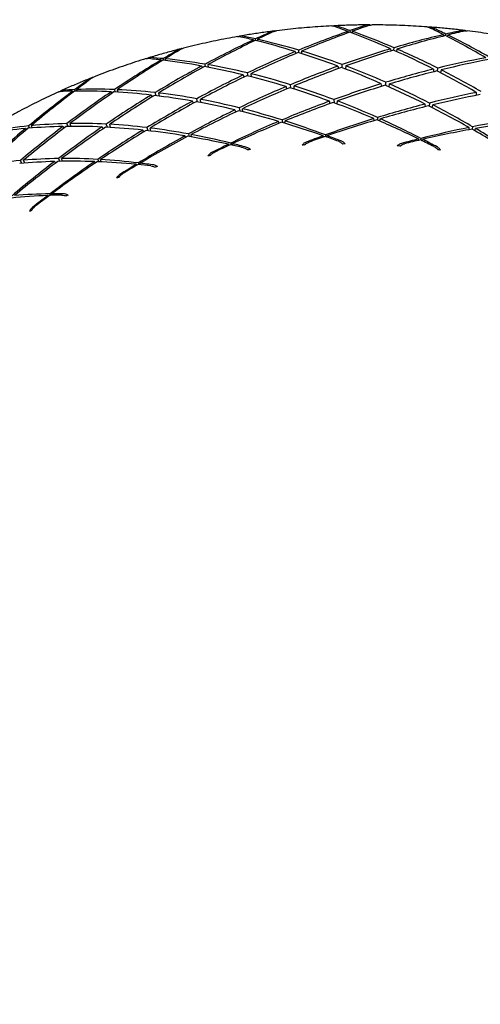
# Model space of a CAD drawing. Header units: inches. Extents: x 24 to 1128, y -94 to 748.
# Tile 43 of 256: x 318.307 to 319.093, y 191.462 to 193.141. Entities that reach past the tile are written whole.
import ezdxf

# ---------------------------------------------------------------- set-up
doc = ezdxf.new("R2010")
doc.units = ezdxf.units.IN
doc.header["$LTSCALE"] = 32
doc.header["$MEASUREMENT"] = 0
doc.layers.add('Visible (ANSI)', color=7, linetype='Continuous', lineweight=30)

msp = doc.modelspace()

# ---------------------------------------------------------------- linework, layer by layer
at = {"layer": 'Visible (ANSI)'}
for p, q in [((318.86765, 193.12095), (318.86808, 193.11871)), ((318.87158, 193.11947), (318.87149, 193.12229)), ((318.87475, 193.12113), (318.87446, 193.11838)), ((319.03054, 193.11551), (319.03068, 193.11308)), ((319.03412, 193.11368), (319.03438, 193.11641)), ((319.03763, 193.11482), (319.037, 193.1122)), ((318.70612, 193.10649), (318.70678, 193.10448)), ((318.71034, 193.10544), (318.70991, 193.10825)), ((318.7131, 193.10753), (318.71318, 193.10473)), ((318.77759, 193.0866), (318.77848, 193.08332)), ((318.78395, 193.08462), (318.78352, 193.08905)), ((318.78851, 193.08755), (318.78837, 193.08322)), ((318.94013, 193.09137), (318.94061, 193.08774)), ((318.94598, 193.08877), (318.9461, 193.09314)), ((318.95114, 193.09097), (318.95043, 193.08677)), ((318.54872, 193.07236), (318.54954, 193.07063)), ((318.55315, 193.07183), (318.55238, 193.07455)), ((318.55546, 193.07426), (318.5559, 193.0715)), ((318.62461, 193.06077), (318.62362, 193.06513)), ((318.62848, 193.0643), (318.62891, 193.05996)), ((318.85789, 193.05895), (318.85767, 193.06434)), ((318.61783, 193.06202), (318.61903, 193.05914)), ((318.69701, 193.04492), (318.69608, 193.05031)), ((318.70205, 193.04886), (318.70226, 193.0436)), ((318.85045, 193.06175), (318.85133, 193.05759)), ((318.86374, 193.06208), (318.86324, 193.05691)), ((319.01333, 193.05669), (319.01367, 193.05216)), ((319.0201, 193.05324), (319.02055, 193.05847)), ((319.02662, 193.05539), (319.02545, 193.05048)), ((318.68897, 193.0469), (318.69029, 193.0432)), ((318.92509, 193.02733), (318.92439, 193.03189)), ((318.93195, 193.02858), (318.93205, 193.03423)), ((318.9376, 193.02607), (318.93847, 193.03138)), ((318.39813, 193.01916), (318.39906, 193.01772)), ((318.40268, 193.01923), (318.40162, 193.02176)), ((318.40452, 193.02187), (318.40529, 193.01926)), ((318.46359, 193.01804), (318.46499, 193.0156)), ((318.47064, 193.01766), (318.46915, 193.02179)), ((318.47378, 193.02161), (318.47477, 193.01741)), ((318.54015, 193.01141), (318.53856, 193.01661)), ((318.54431, 193.01595), (318.54522, 193.01078)), ((318.76309, 193.02283), (318.76186, 193.02694)), ((318.77012, 193.0244), (318.76946, 193.03014)), ((318.77571, 193.02265), (318.77583, 193.02815)), ((319.08701, 193.01203), (319.08694, 193.01693)), ((318.53167, 193.01241), (318.53331, 193.00923)), ((318.60377, 192.99858), (318.60214, 193.00217)), ((318.61097, 193.00059), (318.60956, 193.00623)), ((318.61641, 192.99958), (318.61576, 193.00509)), ((318.83718, 192.99803), (318.83621, 193.00209)), ((318.84344, 193.00473), (318.84375, 192.99932)), ((318.84905, 192.99734), (318.84951, 193.00242)), ((318.99951, 192.99259), (318.9991, 192.99703)), ((319.00633, 192.99885), (319.00591, 192.99361)), ((318.67614, 192.98365), (318.67474, 192.98724)), ((318.68186, 192.99069), (318.6829, 192.9853)), ((318.6881, 192.98403), (318.68781, 192.9892)), ((319.01124, 192.99091), (319.01239, 192.99573)), ((318.38997, 192.95899), (318.3878, 192.96381)), ((318.39322, 192.96392), (318.39478, 192.95903)), ((318.7502, 192.96445), (318.74918, 192.96756)), ((318.75513, 192.97008), (318.75572, 192.96562)), ((318.76006, 192.96432), (318.76011, 192.9685)), ((318.91233, 192.96886), (318.91172, 192.97232)), ((318.91771, 192.97417), (318.91769, 192.96977)), ((318.92208, 192.96788), (318.92273, 192.97192)), ((318.3175, 192.9554), (318.319, 192.95342)), ((318.32465, 192.95601), (318.32274, 192.95977)), ((318.32706, 192.9602), (318.32853, 192.95632)), ((318.38124, 192.95885), (318.38306, 192.95622)), ((318.44985, 192.95499), (318.44797, 192.95801)), ((318.45718, 192.95756), (318.45509, 192.96289)), ((318.46238, 192.95727), (318.461, 192.96257)), ((318.51915, 192.94968), (318.51744, 192.95275)), ((318.52434, 192.95699), (318.52607, 192.9518)), ((318.53108, 192.95122), (318.53007, 192.95629)), ((319.07436, 192.95345), (319.07426, 192.95717)), ((319.08021, 192.95835), (319.07959, 192.95416)), ((319.08397, 192.95167), (319.08517, 192.95544)), ((318.59076, 192.94027), (318.58943, 192.94297)), ((318.59523, 192.94616), (318.59644, 192.9418)), ((318.60065, 192.94107), (318.60007, 192.94525)), ((318.66748, 192.93043), (318.66809, 192.92761)), ((318.82576, 192.94098), (318.8252, 192.94306)), ((318.82907, 192.94447), (318.82927, 192.94163)), ((318.83209, 192.94063), (318.8323, 192.94324)), ((318.98834, 192.93534), (318.98809, 192.93762)), ((318.99195, 192.93859), (318.99176, 192.93584)), ((318.9946, 192.93445), (318.99519, 192.93693)), ((318.66446, 192.92676), (318.66368, 192.92859)), ((318.67085, 192.92698), (318.67066, 192.92964)), ((318.31133, 192.89605), (318.30869, 192.90087)), ((318.31621, 192.89645), (318.31419, 192.90134)), ((318.36889, 192.89667), (318.36701, 192.89919)), ((318.37357, 192.9042), (318.37591, 192.89941)), ((318.38065, 192.8995), (318.37898, 192.90426)), ((318.43671, 192.89673), (318.43518, 192.89899)), ((318.44076, 192.90282), (318.44251, 192.89872)), ((318.44653, 192.89855), (318.44538, 192.90256)), ((318.50996, 192.89673), (318.51095, 192.89403)), ((318.5136, 192.89377), (318.51302, 192.89636)), ((318.50722, 192.89291), (318.50627, 192.89447)), ((318.35672, 192.84), (318.35569, 192.84127)), ((318.3592, 192.84394), (318.36051, 192.84146)), ((318.36301, 192.84155), (318.36208, 192.84397))]:
    msp.add_line(p, q, dxfattribs=at)
msp.add_circle((310.67052, 204.18862), 23.75, dxfattribs=at)
for centre, major_axis, ratio, start_param, end_param in [((318.9104, 191.8034), (-1.04008, -1.17576), 0.7279858, 4.0325466, 4.0526976), ((318.94149, 191.93372), (-1.16184, -0.99003), 0.7034524, 4.2000484, 4.2216814), ((318.9104, 191.8034), (-0.9723, -1.25262), 0.7372372, 4.0826624, 4.1028134), ((318.94149, 191.93372), (-1.11307, -1.07417), 0.714912, 4.2565312, 4.2781643), ((318.9104, 191.8034), (-1.04008, -1.17576), 0.7279858, 4.0555526, 4.1181474), ((318.94149, 191.93372), (-1.16184, -0.99003), 0.7034524, 4.2245365, 4.2855647), ((318.94149, 191.93372), (-0.86892, 1.12881), 0.647353, 5.4767087, 5.4983418), ((318.9104, 191.8034), (0.7344, -1.28585), 0.6782111, 2.4758208, 2.4959717), ((318.94149, 191.93372), (-0.86892, 1.12881), 0.647353, 5.4128254, 5.4738537), ((318.9104, 191.8034), (0.7344, -1.28585), 0.6782111, 2.4103709, 2.4729657), ((318.9104, 191.8034), (-1.09934, -1.09517), 0.7176878, 4.0026704, 4.0652652), ((318.94149, 191.93372), (-0.81276, 1.20064), 0.6612547, 5.4076168, 5.4292499), ((318.9104, 191.8034), (0.66528, -1.34916), 0.6911424, 2.4134376, 2.4335886), ((318.9104, 191.8034), (-1.09934, -1.09517), 0.7176878, 3.9796644, 3.9998153), ((318.94149, 191.93372), (-1.20258, -0.90384), 0.6911957, 4.1406358, 4.1622689), ((318.9104, 191.8034), (0.66528, -1.34916), 0.6911424, 2.3479878, 2.4105826), ((318.9104, 191.8034), (-0.9723, -1.25262), 0.7372372, 4.1056684, 4.1682632), ((318.94149, 191.93372), (-1.11307, -1.07417), 0.714912, 4.2810193, 4.3420476), ((318.94149, 191.93372), (-0.91986, 1.05407), 0.6333172, 5.548772, 5.5704051), ((318.9104, 191.8034), (0.79759, -1.2184), 0.6647479, 2.5411766, 2.5613276), ((318.94149, 191.93372), (-0.91986, 1.05407), 0.6333172, 5.4848887, 5.5459169), ((318.9104, 191.8034), (0.79759, -1.2184), 0.6647479, 2.4757268, 2.5383216), ((318.94149, 191.93372), (-1.20258, -0.90384), 0.6911957, 4.1651239, 4.2261521), ((318.94149, 191.93372), (-0.81276, 1.20064), 0.6612547, 5.3437335, 5.4047617), ((318.9104, 191.8034), (-0.89601, -1.32484), 0.7453403, 4.1301598, 4.1503108), ((318.94149, 191.93372), (-1.05597, -1.15557), 0.7254597, 4.3101346, 4.3317677), ((318.9104, 191.8034), (-1.04008, -1.17576), 0.7279858, 4.122569, 4.1835973), ((318.94149, 191.93372), (-1.16184, -0.99003), 0.7034524, 4.2899863, 4.3500882), ((318.94149, 191.93372), (-0.91986, 1.05407), 0.6333172, 5.4203652, 5.4804671), ((318.9104, 191.8034), (0.79759, -1.2184), 0.6647479, 2.4102769, 2.4713052), ((318.9104, 191.8034), (-1.09934, -1.09517), 0.7176878, 4.0696868, 4.130715), ((318.94149, 191.93372), (-1.20258, -0.90384), 0.6911957, 4.2305738, 4.2906756), ((318.94149, 191.93372), (-0.86892, 1.12881), 0.647353, 5.3483019, 5.4084038), ((318.9104, 191.8034), (0.7344, -1.28585), 0.6782111, 2.3449211, 2.4059493), ((318.9104, 191.8034), (-0.89601, -1.32484), 0.7453403, 4.1531658, 4.2157606), ((318.94149, 191.93372), (-1.05597, -1.15557), 0.7254597, 4.3346227, 4.395651), ((318.94149, 191.93372), (-0.96597, 0.97689), 0.619374, 5.6237842, 5.6454172), ((318.9104, 191.8034), (0.85513, -1.14739), 0.6509125, 2.6095107, 2.6296616), ((318.94149, 191.93372), (-0.96597, 0.97689), 0.619374, 5.5599009, 5.6209291), ((318.9104, 191.8034), (0.85513, -1.14739), 0.6509125, 2.5440608, 2.6066556), ((318.9104, 191.8034), (0.85513, -1.14739), 0.6509125, 2.478611, 2.5396392), ((318.9104, 191.8034), (1.1502, 1.01167), 0.7064496, 0.8723501, 0.9333783), ((318.94149, 191.93372), (-1.2357, -0.81615), 0.678267, 4.1682032, 4.2283051), ((318.9104, 191.8034), (-0.9723, -1.25262), 0.7372372, 4.1726848, 4.2337131), ((318.94149, 191.93372), (-1.11307, -1.07417), 0.714912, 4.3464692, 4.4065711), ((318.94149, 191.93372), (-0.96597, 0.97689), 0.619374, 5.4953774, 5.5554793), ((318.9104, 191.8034), (0.85513, -1.14739), 0.6509125, 2.4131611, 2.473263), ((318.9104, 191.8034), (-1.09934, -1.09517), 0.7176878, 4.136063, 4.1961649), ((318.94149, 191.93372), (-1.20258, -0.90384), 0.6911957, 4.2960236, 4.3558189), ((318.94149, 191.93372), (-0.91986, 1.05407), 0.6333172, 5.3552219, 5.4150172), ((318.9104, 191.8034), (0.79759, -1.2184), 0.6647479, 2.3448271, 2.404929), ((318.9104, 191.8034), (1.1502, 1.01167), 0.7064496, 0.9387263, 0.9988282), ((318.94149, 191.93372), (-1.2357, -0.81615), 0.678267, 4.233653, 4.2934484), ((318.94149, 191.93372), (-0.86892, 1.12881), 0.647353, 5.2831586, 5.342954), ((318.9104, 191.8034), (0.7344, -1.28585), 0.6782111, 2.2794712, 2.3395731), ((318.9104, 191.8034), (-0.81149, -1.39144), 0.7521993, 4.1752548, 4.1954057), ((318.94149, 191.93372), (-0.99036, -1.23346), 0.7349874, 4.3609429, 4.382576), ((318.9104, 191.8034), (-1.04008, -1.17576), 0.7279858, 4.1889452, 4.2490471), ((318.94149, 191.93372), (-1.16184, -0.99003), 0.7034524, 4.3554362, 4.4152315), ((318.94149, 191.93372), (-0.96597, 0.97689), 0.619374, 5.4302341, 5.4900294), ((318.9104, 191.8034), (1.1502, 1.01167), 0.7064496, 1.0044827, 1.064278), ((318.9104, 191.8034), (0.79759, -1.2184), 0.6647479, 2.2793773, 2.3391726), ((318.9104, 191.8034), (-0.81149, -1.39144), 0.7521993, 4.1982608, 4.2608556), ((318.94149, 191.93372), (-0.99036, -1.23346), 0.7349874, 4.385431, 4.4464593), ((318.94149, 191.93372), (-1.00767, 0.89769), 0.6057874, 5.7016974, 5.7233305), ((318.9104, 191.8034), (0.90737, -1.07335), 0.6368908, 2.680819, 2.7009699), ((318.9104, 191.8034), (-0.89601, -1.32484), 0.7453403, 4.2201822, 4.2812104), ((318.94149, 191.93372), (-1.05597, -1.15557), 0.7254597, 4.4000726, 4.4601745), ((318.94149, 191.93372), (-1.00767, 0.89769), 0.6057874, 5.6378142, 5.6988424), ((318.9104, 191.8034), (0.90737, -1.07335), 0.6368908, 2.6153692, 2.6779639), ((318.94149, 191.93372), (-1.00767, 0.89769), 0.6057874, 5.5732907, 5.6333926), ((318.9104, 191.8034), (0.90737, -1.07335), 0.6368908, 2.5499193, 2.6109475), ((318.9104, 191.8034), (0.90737, -1.07335), 0.6368908, 2.4844695, 2.5445713), ((318.9104, 191.8034), (-1.09934, -1.09517), 0.7176878, 4.2018194, 4.2616147), ((318.94149, 191.93372), (-1.20258, -0.90384), 0.6911957, 4.3614734, 4.4215753), ((318.94149, 191.93372), (-0.96597, 0.97689), 0.619374, 5.3644777, 5.4245796), ((318.9104, 191.8034), (0.85513, -1.14739), 0.6509125, 2.3477113, 2.4075066), ((318.94149, 191.93372), (-1.2357, -0.81615), 0.678267, 4.2991029, 4.3592047), ((318.94149, 191.93372), (-0.91986, 1.05407), 0.6333172, 5.2894655, 5.3495674), ((318.9104, 191.8034), (1.19295, 0.92594), 0.6943845, 0.9458192, 1.0056146), ((318.9104, 191.8034), (-0.9723, -1.25262), 0.7372372, 4.239061, 4.2991629), ((318.94149, 191.93372), (-1.11307, -1.07417), 0.714912, 4.411919, 4.4717144), ((318.9104, 191.8034), (-1.04008, -1.17576), 0.7279858, 4.2547016, 4.314497), ((318.94149, 191.93372), (-1.16184, -0.99003), 0.7034524, 4.420886, 4.4809879), ((318.94149, 191.93372), (-1.00767, 0.89769), 0.6057874, 5.5081474, 5.5679427), ((318.94149, 191.93372), (-1.00767, 0.89769), 0.6057874, 5.442391, 5.5024929), ((318.9104, 191.8034), (0.90737, -1.07335), 0.6368908, 2.4190196, 2.4788149), ((318.9104, 191.8034), (1.1502, 1.01167), 0.7064496, 1.069626, 1.1297279), ((318.94149, 191.93372), (-1.2357, -0.81615), 0.678267, 4.3645527, 4.4255809), ((318.94149, 191.93372), (-0.96597, 0.97689), 0.619374, 5.2981015, 5.3591297), ((318.9104, 191.8034), (0.85513, -1.14739), 0.6509125, 2.2822615, 2.3423633), ((318.9104, 191.8034), (1.19295, 0.92594), 0.6943845, 1.0109625, 1.0710644), ((318.94149, 191.93372), (-1.26166, -0.72744), 0.6648057, 4.2337596, 4.2938614), ((318.9104, 191.8034), (-1.09934, -1.09517), 0.7176878, 4.2669627, 4.3270646), ((318.94149, 191.93372), (-1.20258, -0.90384), 0.6911957, 4.4269233, 4.4879515), ((318.94149, 191.93372), (-1.00767, 0.89769), 0.6057874, 5.3760148, 5.437043), ((318.9104, 191.8034), (0.90737, -1.07335), 0.6368908, 2.3535698, 2.4136717), ((318.94149, 191.93372), (-1.26166, -0.72744), 0.6648057, 4.2992094, 4.3602376), ((318.94149, 191.93372), (-0.91986, 1.05407), 0.6333172, 5.2230893, 5.2841175), ((318.9104, 191.8034), (0.79759, -1.2184), 0.6647479, 2.2139274, 2.2740293), ((318.9104, 191.8034), (0.95467, -0.99675), 0.6229005, 2.6241842, 2.6852124), ((318.9104, 191.8034), (0.95467, -0.99675), 0.6229005, 2.5587343, 2.6188362), ((318.9104, 191.8034), (1.1502, 1.01167), 0.7064496, 1.1341495, 1.1951777), ((318.94149, 191.93372), (-1.2357, -0.81615), 0.678267, 4.4300026, 4.4925973), ((318.94149, 191.93372), (-1.00767, 0.89769), 0.6057874, 5.3089984, 5.3715932), ((318.9104, 191.8034), (0.90737, -1.07335), 0.6368908, 2.2881199, 2.3491481), ((318.9104, 191.8034), (1.19295, 0.92594), 0.6943845, 1.075486, 1.1365143), ((318.94149, 191.93372), (-1.26166, -0.72744), 0.6648057, 4.3646592, 4.427254), ((318.94149, 191.93372), (-0.96597, 0.97689), 0.619374, 5.2310851, 5.2936799), ((318.9104, 191.8034), (0.85513, -1.14739), 0.6509125, 2.2168116, 2.2778398), ((318.9104, 191.8034), (1.22797, 0.83858), 0.6816142, 0.9493467, 1.0094486), ((318.94149, 191.93372), (-1.28097, -0.6381), 0.6509715, 4.2308879, 4.2919162), ((318.9104, 191.8034), (-0.81149, -1.39144), 0.7521993, 4.2652772, 4.3263054), ((318.94149, 191.93372), (-0.99036, -1.23346), 0.7349874, 4.4508809, 4.5109828), ((318.94149, 191.93372), (-1.04539, 0.81682), 0.5928593, 5.7185419, 5.7795701), ((318.9104, 191.8034), (0.95467, -0.99675), 0.6229005, 2.689634, 2.7522288), ((318.9104, 191.8034), (-0.89601, -1.32484), 0.7453403, 4.2865584, 4.3466603), ((318.94149, 191.93372), (-1.05597, -1.15557), 0.7254597, 4.4655224, 4.5253178), ((318.94149, 191.93372), (-1.04539, 0.81682), 0.5928593, 5.6540184, 5.7141202), ((318.9104, 191.8034), (-0.9723, -1.25262), 0.7372372, 4.3048174, 4.3646128), ((318.94149, 191.93372), (-1.11307, -1.07417), 0.714912, 4.4773689, 4.5374708), ((318.94149, 191.93372), (-1.04539, 0.81682), 0.5928593, 5.5888751, 5.6486704), ((318.9104, 191.8034), (-1.04008, -1.17576), 0.7279858, 4.3198449, 4.3799468), ((318.94149, 191.93372), (-1.16184, -0.99003), 0.7034524, 4.4863359, 4.5473641), ((318.94149, 191.93372), (-1.04539, 0.81682), 0.5928593, 5.5231187, 5.5832206), ((318.9104, 191.8034), (0.95467, -0.99675), 0.6229005, 2.4932845, 2.5530798), ((318.94149, 191.93372), (-1.04539, 0.81682), 0.5928593, 5.4567425, 5.5177707), ((318.9104, 191.8034), (0.95467, -0.99675), 0.6229005, 2.4278347, 2.4879365), ((318.9104, 191.8034), (1.22797, 0.83858), 0.6816142, 1.0138702, 1.0748984), ((318.94149, 191.93372), (-1.28097, -0.6381), 0.6509715, 4.2963378, 4.3589326), ((318.94149, 191.93372), (-0.91986, 1.05407), 0.6333172, 5.1560729, 5.2186677), ((318.9104, 191.8034), (0.79759, -1.2184), 0.6647479, 2.1484776, 2.2095058), ((318.9104, 191.8034), (-1.09934, -1.09517), 0.7176878, 4.3314862, 4.3925144), ((318.94149, 191.93372), (-1.20258, -0.90384), 0.6911957, 4.4923731, 4.5549679), ((318.94149, 191.93372), (-1.04539, 0.81682), 0.5928593, 5.3897261, 5.4523209), ((318.9104, 191.8034), (0.95467, -0.99675), 0.6229005, 2.3623848, 2.423413), ((318.9104, 191.8034), (1.19295, 0.92594), 0.6943845, 1.1393693, 1.1610024), ((318.94149, 191.93372), (-1.26166, -0.72744), 0.6648057, 4.4301091, 4.45026), ((318.94149, 191.93372), (-1.00767, 0.89769), 0.6057874, 5.2859924, 5.3061433), ((318.9104, 191.8034), (0.90737, -1.07335), 0.6368908, 2.2636318, 2.2852649), ((318.9104, 191.8034), (1.22797, 0.83858), 0.6816142, 1.0777535, 1.0993866), ((318.94149, 191.93372), (-1.28097, -0.6381), 0.6509715, 4.3617876, 4.3819386), ((318.94149, 191.93372), (-0.96597, 0.97689), 0.619374, 5.2080791, 5.22823), ((318.9104, 191.8034), (0.85513, -1.14739), 0.6509125, 2.1923235, 2.2139566), ((318.9104, 191.8034), (1.1502, 1.01167), 0.7064496, 1.1980328, 1.2196659), ((318.94149, 191.93372), (-1.2357, -0.81615), 0.678267, 4.4954524, 4.5156033), ((318.94149, 191.93372), (-1.04539, 0.81682), 0.5928593, 5.3667201, 5.386871), ((318.9104, 191.8034), (0.95467, -0.99675), 0.6229005, 2.3378967, 2.3595298), ((318.68052, 192.30264), (0.86579, 0.2607), 0.6628265, 1.3505413, 1.3551399), ((318.99263, 192.32871), (0.90795, -0.1812), 0.6288964, 1.9153343, 1.9199291), ((318.75271, 192.32277), (0.89717, 0.16378), 0.6510882, 1.3302609, 1.334856), ((319.06727, 192.31178), (0.88342, -0.27433), 0.6292645, 1.8879797, 1.8925761), ((318.82777, 192.33529), (0.91507, 0.06541), 0.6410783, 1.3075868, 1.312184), ((318.9104, 191.8034), (0.99745, -0.91802), 0.6091959, 2.6359156, 2.6960175), ((318.9104, 191.8034), (-0.9723, -1.25262), 0.7372372, 4.3699607, 4.4300626), ((318.94149, 191.93372), (-1.11307, -1.07417), 0.714912, 4.5428187, 4.603847), ((318.94149, 191.93372), (-1.07958, 0.7346), 0.5809255, 5.6065193, 5.6666212), ((318.9104, 191.8034), (0.99745, -0.91802), 0.6091959, 2.5704658, 2.6302611), ((318.9104, 191.8034), (-1.04008, -1.17576), 0.7279858, 4.3843684, 4.4453967), ((318.94149, 191.93372), (-1.16184, -0.99003), 0.7034524, 4.5517857, 4.6143805), ((318.94149, 191.93372), (-1.07958, 0.7346), 0.5809255, 5.5401431, 5.6011713), ((318.9104, 191.8034), (0.99745, -0.91802), 0.6091959, 2.5050159, 2.5651178), ((318.94149, 191.93372), (-1.07958, 0.7346), 0.5809255, 5.4731267, 5.5357215), ((318.9104, 191.8034), (0.99745, -0.91802), 0.6091959, 2.4395661, 2.5005943), ((318.9104, 191.8034), (0.99745, -0.91802), 0.6091959, 2.4150779, 2.436711), ((318.91615, 192.33751), (0.92003, -0.08491), 0.6310368, 1.9417787, 1.9463759), ((318.9104, 191.8034), (-1.09934, -1.09517), 0.7176878, 4.3953694, 4.4170025), ((318.94149, 191.93372), (-1.20258, -0.90384), 0.6911957, 4.557823, 4.5779739), ((318.94149, 191.93372), (-1.07958, 0.7346), 0.5809255, 5.4501207, 5.4702716), ((318.61213, 192.27205), (0.82265, 0.3571), 0.6774871, 1.3658835, 1.3704792), ((318.83942, 192.33679), (0.92028, 0.01284), 0.6361209, 1.9673031, 1.9719023), ((318.94149, 191.93372), (-1.11066, 0.65132), 0.5703437, 5.5589876, 5.6215824), ((318.9104, 191.8034), (1.03614, -0.83754), 0.5960696, 2.5195883, 2.5806166), ((318.9104, 191.8034), (-1.04008, -1.17576), 0.7279858, 4.4482517, 4.4698848), ((318.94149, 191.93372), (-1.16184, -0.99003), 0.7034524, 4.6172356, 4.6373865), ((318.94149, 191.93372), (-1.11066, 0.65132), 0.5703437, 5.5359816, 5.5561325), ((318.9104, 191.8034), (1.03614, -0.83754), 0.5960696, 2.4951002, 2.5167333), ((318.54868, 192.23456), (0.76533, 0.45023), 0.6930368, 1.3763544, 1.3809521), ((318.76426, 192.32607), (0.90911, 0.11082), 0.6442541, 1.9916522, 1.9962505)]:
    msp.add_ellipse(centre, major_axis=major_axis, ratio=ratio, start_param=start_param, end_param=end_param, dxfattribs=at)
for points, knots in [([(318.90308, 193.1321), (318.89919, 193.13209), (318.89531, 193.13206), (318.88754, 193.13196), (318.88366, 193.1319), (318.87589, 193.13174), (318.87201, 193.13164), (318.86425, 193.13141), (318.86037, 193.13128), (318.85262, 193.13098), (318.84874, 193.13082), (318.84487, 193.13064)], [2.267295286, 2.267295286, 2.267295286, 2.267295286, 2.276666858, 2.276666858, 2.28603843, 2.28603843, 2.295410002, 2.295410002, 2.304781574, 2.304781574, 2.314153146, 2.314153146, 2.314153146, 2.314153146]), ([(318.9057, 193.13186), (318.90502, 193.13198), (318.90434, 193.13206), (318.90211, 193.13215), (318.90019, 193.1319), (318.89863, 193.13139)], [0.169407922, 0.169407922, 0.169407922, 0.169407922, 0.175369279, 0.175369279, 0.190526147, 0.190526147, 0.190526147, 0.190526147]), ([(319.0026, 193.12869), (318.9963, 193.12915), (318.99, 193.12955), (318.97739, 193.13028), (318.97108, 193.13059), (318.95847, 193.13114), (318.95216, 193.13136), (318.93955, 193.13173), (318.93324, 193.13187), (318.92063, 193.13205), (318.91432, 193.1321), (318.90802, 193.1321)], [2.187311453, 2.187311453, 2.187311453, 2.187311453, 2.202513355, 2.202513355, 2.217715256, 2.217715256, 2.232917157, 2.232917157, 2.248119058, 2.248119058, 2.263320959, 2.263320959, 2.263320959, 2.263320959]), ([(318.74096, 193.12161), (318.73715, 193.12112), (318.73334, 193.12062), (318.72573, 193.11959), (318.72193, 193.11905), (318.71434, 193.11795), (318.71054, 193.11738), (318.70296, 193.11622), (318.69917, 193.11561), (318.69161, 193.11438), (318.68783, 193.11375), (318.68405, 193.1131)], [2.398326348, 2.398326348, 2.398326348, 2.398326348, 2.407641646, 2.407641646, 2.416956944, 2.416956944, 2.426272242, 2.426272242, 2.43558754, 2.43558754, 2.444902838, 2.444902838, 2.444902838, 2.444902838]), ([(318.74359, 193.12171), (318.74297, 193.12174), (318.74236, 193.12173), (318.74014, 193.12157), (318.7382, 193.1211), (318.73666, 193.12041)], [0.170186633, 0.170186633, 0.170186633, 0.170186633, 0.175369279, 0.175369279, 0.190526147, 0.190526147, 0.190526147, 0.190526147]), ([(318.83994, 193.13039), (318.83364, 193.13007), (318.82735, 193.12971), (318.81477, 193.12889), (318.80848, 193.12843), (318.79593, 193.12743), (318.78965, 193.12689), (318.77712, 193.12571), (318.77086, 193.12507), (318.75835, 193.12371), (318.7521, 193.12299), (318.74587, 193.12222)], [2.318127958, 2.318127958, 2.318127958, 2.318127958, 2.333368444, 2.333368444, 2.34860893, 2.34860893, 2.363849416, 2.363849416, 2.379089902, 2.379089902, 2.394330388, 2.394330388, 2.394330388, 2.394330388]), ([(318.84854, 193.13013), (318.84722, 193.13057), (318.84562, 193.13073), (318.84365, 193.13052), (318.84294, 193.13037), (318.84225, 193.13015)], [0, 0, 0, 0, 0.015156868, 0.015156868, 0.022607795, 0.022607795, 0.022607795, 0.022607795]), ([(319.01141, 193.12732), (319.01009, 193.12793), (319.00844, 193.12831), (319.00636, 193.12838), (319.00561, 193.12833), (319.00487, 193.1282)], [0, 0, 0, 0, 0.015156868, 0.015156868, 0.022517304, 0.022517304, 0.022517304, 0.022517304]), ([(319.06591, 193.12265), (319.06203, 193.12311), (319.05814, 193.12356), (319.05036, 193.12442), (319.04647, 193.12483), (319.03869, 193.12563), (319.0348, 193.12601), (319.02701, 193.12673), (319.02311, 193.12707), (319.01532, 193.12773), (319.01142, 193.12804), (319.00753, 193.12833)], [2.136317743, 2.136317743, 2.136317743, 2.136317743, 2.145724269, 2.145724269, 2.155130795, 2.155130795, 2.164537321, 2.164537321, 2.173943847, 2.173943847, 2.183350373, 2.183350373, 2.183350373, 2.183350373]), ([(319.06849, 193.12207), (319.06779, 193.1223), (319.06708, 193.12248), (319.06489, 193.12282), (319.06302, 193.12278), (319.06147, 193.12245)], [0.168795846, 0.168795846, 0.168795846, 0.168795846, 0.175369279, 0.175369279, 0.190526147, 0.190526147, 0.190526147, 0.190526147]), ([(319.16441, 193.10716), (319.1582, 193.10838), (319.15199, 193.10954), (319.13955, 193.11179), (319.13332, 193.11288), (319.12086, 193.11495), (319.11462, 193.11594), (319.10212, 193.11784), (319.09587, 193.11874), (319.08335, 193.12047), (319.07709, 193.12128), (319.07082, 193.12205)], [2.056449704, 2.056449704, 2.056449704, 2.056449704, 2.071631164, 2.071631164, 2.086812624, 2.086812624, 2.101994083, 2.101994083, 2.117175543, 2.117175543, 2.132357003, 2.132357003, 2.132357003, 2.132357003]), ([(318.67919, 193.11225), (318.673, 193.11116), (318.66681, 193.11002), (318.65446, 193.10766), (318.6483, 193.10644), (318.636, 193.1039), (318.62986, 193.10258), (318.61761, 193.09987), (318.61149, 193.09847), (318.59929, 193.09557), (318.5932, 193.09408), (318.58713, 193.09255)], [2.448899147, 2.448899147, 2.448899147, 2.448899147, 2.464196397, 2.464196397, 2.479493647, 2.479493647, 2.494790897, 2.494790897, 2.510088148, 2.510088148, 2.525385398, 2.525385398, 2.525385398, 2.525385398]), ([(318.6874, 193.11305), (318.68611, 193.11331), (318.68459, 193.11326), (318.68277, 193.1128), (318.68213, 193.11256), (318.68151, 193.11225)], [0, 0, 0, 0, 0.015156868, 0.015156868, 0.022542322, 0.022542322, 0.022542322, 0.022542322]), ([(318.58234, 193.09133), (318.57868, 193.09039), (318.57502, 193.08943), (318.56771, 193.08749), (318.56407, 193.0865), (318.55678, 193.08449), (318.55315, 193.08347), (318.54589, 193.0814), (318.54226, 193.08035), (318.53502, 193.07821), (318.53141, 193.07713), (318.5278, 193.07603)], [2.529410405, 2.529410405, 2.529410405, 2.529410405, 2.538648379, 2.538648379, 2.547886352, 2.547886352, 2.557124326, 2.557124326, 2.566362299, 2.566362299, 2.575600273, 2.575600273, 2.575600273, 2.575600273]), ([(318.58492, 193.09177), (318.58441, 193.09172), (318.58391, 193.09166), (318.58176, 193.09126), (318.57983, 193.09057), (318.57834, 193.08971)], [0.171136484, 0.171136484, 0.171136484, 0.171136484, 0.175369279, 0.175369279, 0.190526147, 0.190526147, 0.190526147, 0.190526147]), ([(318.52309, 193.07458), (318.5171, 193.07273), (318.51112, 193.07084), (318.49921, 193.06696), (318.49326, 193.06498), (318.48142, 193.06093), (318.47551, 193.05886), (318.46374, 193.05464), (318.45787, 193.05248), (318.44617, 193.04809), (318.44034, 193.04585), (318.43454, 193.04357)], [2.579625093, 2.579625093, 2.579625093, 2.579625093, 2.594997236, 2.594997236, 2.610369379, 2.610369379, 2.625741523, 2.625741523, 2.641113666, 2.641113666, 2.656485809, 2.656485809, 2.656485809, 2.656485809]), ([(318.53075, 193.07636), (318.52951, 193.07645), (318.52809, 193.0762), (318.52647, 193.07551), (318.52592, 193.0752), (318.5254, 193.07483)], [0, 0, 0, 0, 0.015156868, 0.015156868, 0.022321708, 0.022321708, 0.022321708, 0.022321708]), ([(318.42994, 193.04175), (318.42649, 193.04038), (318.42305, 193.039), (318.41618, 193.0362), (318.41276, 193.03478), (318.40592, 193.03192), (318.40251, 193.03048), (318.39571, 193.02756), (318.39231, 193.02608), (318.38554, 193.02311), (318.38216, 193.0216), (318.37879, 193.02008)], [2.660546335, 2.660546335, 2.660546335, 2.660546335, 2.669686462, 2.669686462, 2.678826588, 2.678826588, 2.687966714, 2.687966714, 2.69710684, 2.69710684, 2.706246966, 2.706246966, 2.706246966, 2.706246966]), ([(318.43243, 193.04253), (318.43206, 193.04244), (318.4317, 193.04235), (318.42968, 193.04174), (318.42779, 193.04083), (318.42636, 193.03981)], [0.172263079, 0.172263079, 0.172263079, 0.172263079, 0.175369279, 0.175369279, 0.190526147, 0.190526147, 0.190526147, 0.190526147]), ([(318.3743, 193.01805), (318.36861, 193.01546), (318.36294, 193.01283), (318.35164, 193.00748), (318.34602, 193.00477), (318.33482, 192.99925), (318.32925, 192.99645), (318.31815, 192.99077), (318.31263, 192.98789), (318.30163, 192.98205), (318.29615, 192.97909), (318.29071, 192.97609)], [2.710306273, 2.710306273, 2.710306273, 2.710306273, 2.725771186, 2.725771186, 2.741236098, 2.741236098, 2.756701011, 2.756701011, 2.772165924, 2.772165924, 2.787630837, 2.787630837, 2.787630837, 2.787630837]), ([(318.38126, 193.0207), (318.3801, 193.02062), (318.37881, 193.02019), (318.37742, 193.01931), (318.37698, 193.01895), (318.37657, 193.01854)], [0, 0, 0, 0, 0.015156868, 0.015156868, 0.02194152, 0.02194152, 0.02194152, 0.02194152]), ([(318.79597, 192.93209), (318.7945, 192.93153), (318.79278, 192.93053), (318.79067, 192.92884), (318.78986, 192.92807), (318.78912, 192.92725)], [0, 0, 0, 0, 0.014687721, 0.014687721, 0.022818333, 0.022818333, 0.022818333, 0.022818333]), ([(318.79322, 192.92736), (318.79426, 192.92826), (318.79538, 192.92912), (318.79792, 192.93081), (318.7998, 192.93178), (318.80135, 192.93234)], [0.16522487, 0.16522487, 0.16522487, 0.16522487, 0.175213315, 0.175213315, 0.190370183, 0.190370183, 0.190370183, 0.190370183]), ([(318.85144, 192.9336), (318.85276, 192.93311), (318.85441, 192.93223), (318.85672, 192.93067), (318.85777, 192.92986), (318.85875, 192.92901)], [0, 0, 0, 0, 0.015156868, 0.015156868, 0.025145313, 0.025145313, 0.025145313, 0.025145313]), ([(318.86287, 192.92911), (318.86218, 192.92989), (318.86145, 192.93062), (318.85956, 192.93221), (318.85807, 192.93313), (318.85684, 192.93362)], [0.15981607, 0.15981607, 0.15981607, 0.15981607, 0.167946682, 0.167946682, 0.182634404, 0.182634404, 0.182634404, 0.182634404]), ([(318.95882, 192.92994), (318.95735, 192.92954), (318.95558, 192.92875), (318.95334, 192.9273), (318.95247, 192.92663), (318.95165, 192.92591)], [0, 0, 0, 0, 0.014687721, 0.014687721, 0.022818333, 0.022818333, 0.022818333, 0.022818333]), ([(318.63493, 192.91435), (318.63349, 192.91362), (318.63185, 192.91244), (318.6299, 192.91051), (318.62917, 192.90965), (318.62852, 192.90876)], [0, 0, 0, 0, 0.014687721, 0.014687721, 0.022818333, 0.022818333, 0.022818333, 0.022818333]), ([(318.63254, 192.90937), (318.63348, 192.91038), (318.63451, 192.91137), (318.63689, 192.91334), (318.63868, 192.91452), (318.64021, 192.91525)], [0.16522487, 0.16522487, 0.16522487, 0.16522487, 0.175213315, 0.175213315, 0.190370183, 0.190370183, 0.190370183, 0.190370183]), ([(318.68947, 192.92262), (318.69077, 192.92231), (318.69244, 192.92165), (318.69484, 192.92039), (318.69594, 192.91972), (318.69699, 192.91901)], [0, 0, 0, 0, 0.015156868, 0.015156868, 0.025145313, 0.025145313, 0.025145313, 0.025145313]), ([(318.70105, 192.91961), (318.7003, 192.92029), (318.69951, 192.92092), (318.69752, 192.92226), (318.69601, 192.92297), (318.6948, 192.9233)], [0.15981607, 0.15981607, 0.15981607, 0.15981607, 0.167946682, 0.167946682, 0.182634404, 0.182634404, 0.182634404, 0.182634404]), ([(318.95576, 192.92551), (318.95688, 192.92629), (318.95807, 192.92701), (318.96074, 192.92839), (318.96266, 192.92915), (318.96422, 192.92953)], [0.165380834, 0.165380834, 0.165380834, 0.165380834, 0.175369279, 0.175369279, 0.190526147, 0.190526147, 0.190526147, 0.190526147]), ([(319.01428, 192.92466), (319.01559, 192.92399), (319.01719, 192.9229), (319.01938, 192.92104), (319.02035, 192.92011), (319.02125, 192.91914)], [0, 0, 0, 0, 0.015156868, 0.015156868, 0.025145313, 0.025145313, 0.025145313, 0.025145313]), ([(319.02536, 192.91873), (319.02475, 192.9196), (319.02408, 192.92042), (319.02232, 192.92225), (319.02088, 192.92336), (319.01966, 192.92402)], [0.159824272, 0.159824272, 0.159824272, 0.159824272, 0.167954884, 0.167954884, 0.182642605, 0.182642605, 0.182642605, 0.182642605]), ([(318.53115, 192.89192), (318.5324, 192.89178), (318.53406, 192.89134), (318.5365, 192.8904), (318.53763, 192.88988), (318.53873, 192.8893)], [0, 0, 0, 0, 0.015156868, 0.015156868, 0.025145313, 0.025145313, 0.025145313, 0.025145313]), ([(318.54266, 192.89039), (318.54186, 192.89097), (318.54103, 192.8915), (318.53899, 192.89257), (318.53748, 192.89308), (318.53631, 192.89325)], [0.15983274, 0.15983274, 0.15983274, 0.15983274, 0.167963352, 0.167963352, 0.182651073, 0.182651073, 0.182651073, 0.182651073]), ([(318.47847, 192.87702), (318.47708, 192.87614), (318.47554, 192.87477), (318.47378, 192.87263), (318.47314, 192.87169), (318.47259, 192.87073)], [0, 0, 0, 0, 0.014687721, 0.014687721, 0.022818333, 0.022818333, 0.022818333, 0.022818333]), ([(318.47647, 192.87183), (318.4773, 192.87295), (318.47822, 192.87405), (318.48039, 192.87628), (318.48208, 192.87766), (318.48356, 192.87857)], [0.165380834, 0.165380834, 0.165380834, 0.165380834, 0.175369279, 0.175369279, 0.190526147, 0.190526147, 0.190526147, 0.190526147]), ([(318.37917, 192.84202), (318.38036, 192.84204), (318.38198, 192.84182), (318.38441, 192.8412), (318.38556, 192.84082), (318.38669, 192.84039)], [0, 0, 0, 0, 0.015156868, 0.015156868, 0.025145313, 0.025145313, 0.025145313, 0.025145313]), ([(318.39042, 192.84195), (318.38958, 192.84243), (318.38873, 192.84285), (318.38667, 192.84365), (318.38519, 192.84396), (318.38408, 192.84397)], [0.159824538, 0.159824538, 0.159824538, 0.159824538, 0.16795515, 0.16795515, 0.182642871, 0.182642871, 0.182642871, 0.182642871]), ([(318.32927, 192.82075), (318.32795, 192.81971), (318.32653, 192.81817), (318.32499, 192.81585), (318.32445, 192.81484), (318.324, 192.81382)], [0, 0, 0, 0, 0.014687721, 0.014687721, 0.022818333, 0.022818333, 0.022818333, 0.022818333]), ([(318.32768, 192.81539), (318.32837, 192.8166), (318.32917, 192.8178), (318.33111, 192.82027), (318.33267, 192.82184), (318.33407, 192.82291)], [0.165380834, 0.165380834, 0.165380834, 0.165380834, 0.175369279, 0.175369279, 0.190526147, 0.190526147, 0.190526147, 0.190526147])]:
    msp.add_open_spline(points, degree=3, knots=knots, dxfattribs=at)
for points in [[(318.90403, 193.13141), (318.90527, 193.13184), (318.90673, 193.13209), (318.90802, 193.1321)], [(318.74199, 193.1211), (318.74317, 193.12164), (318.74458, 193.12205), (318.74587, 193.12222)], [(318.83994, 193.13039), (318.84096, 193.13043), (318.84213, 193.13024), (318.84316, 193.12988)], [(319.0026, 193.12869), (319.00371, 193.1286), (319.00496, 193.12825), (319.00601, 193.12773)], [(319.06685, 193.12181), (319.06812, 193.12211), (319.06957, 193.1222), (319.07082, 193.12205)], [(318.67919, 193.11224), (318.68011, 193.11239), (318.68117, 193.11236), (318.68212, 193.11214)], [(318.5835, 193.09104), (318.58458, 193.09168), (318.58589, 193.09222), (318.58713, 193.09254)], [(318.5231, 193.07458), (318.52389, 193.07481), (318.52481, 193.0749), (318.52567, 193.07481)], [(318.43127, 193.04176), (318.43223, 193.04246), (318.43339, 193.0431), (318.43454, 193.04356)], [(318.3743, 193.01804), (318.37496, 193.01833), (318.37572, 193.01851), (318.37646, 193.01854)]]:
    msp.add_open_spline(points, degree=3, dxfattribs=at)

doc.saveas('drawing.dxf')
